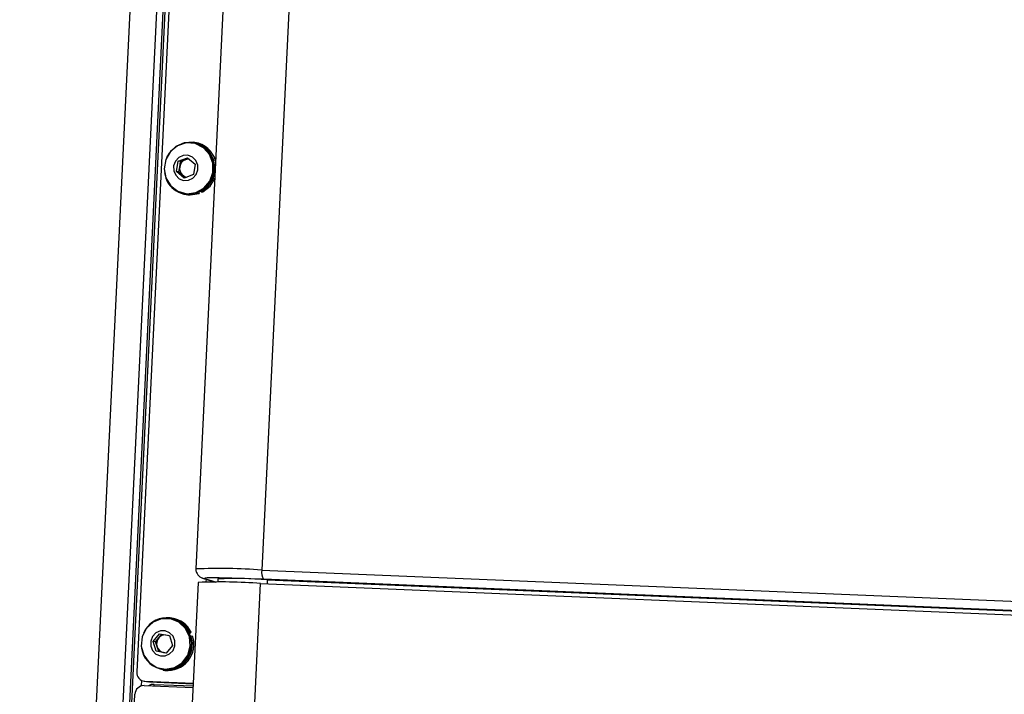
# Model space of a CAD drawing. Header units: millimetres. Extents: x 9 to 583, y 10 to 410.
# Tile 32 of 107: x 216 to 238, y 118 to 133. Entities that reach past the tile are written whole.
import ezdxf

# ---------------------------------------------------------------- set-up
doc = ezdxf.new("R2010")
doc.units = ezdxf.units.MM

msp = doc.modelspace()

# ---------------------------------------------------------------- linework, layer by layer
at = {"color": 7, "linetype": 'Continuous', "lineweight": 25}
for p, q in [((218.6661, 137.954), (215.9666, 82.0253)), ((216.7642, 82.0277), (219.4628, 137.9392)), ((219.5374, 137.9361), (218.5852, 118.2092)), ((220.67, 136.2898), (219.9085, 120.5127)), ((222.1415, 136.2649), (221.38, 120.4878)), ((219.8443, 130.0345), (219.8243, 130.0372)), ((219.8838, 130.0493), (219.847, 130.0543)), ((219.5102, 129.6283), (219.7196, 129.7091)), ((219.7196, 129.7091), (219.8901, 129.5623)), ((219.4712, 129.4007), (219.5102, 129.6283)), ((219.5649, 129.6209), (219.5102, 129.6283)), ((219.526, 129.3933), (219.5454, 129.5071)), ((219.5454, 129.5071), (219.5649, 129.6209)), ((219.5649, 129.6209), (219.6696, 129.6613)), ((219.6696, 129.6613), (219.7425, 129.6894)), ((219.8901, 129.5623), (219.8512, 129.3347)), ((219.6418, 129.2539), (219.4712, 129.4007)), ((219.526, 129.3933), (219.4712, 129.4007)), ((219.6112, 129.3199), (219.526, 129.3933)), ((219.6736, 129.2662), (219.6112, 129.3199)), ((219.8512, 129.3347), (219.6418, 129.2539)), ((219.6707, 128.9076), (219.6907, 128.9049)), ((219.688, 128.8851), (219.7248, 128.8801)), ((219.9405, 128.9308), (219.9466, 128.9119)), ((219.9466, 128.9119), (219.9834, 128.9069)), ((219.9719, 128.943), (219.9834, 128.9069)), ((220.0201, 128.9663), (220.0289, 128.9486)), ((220.0289, 128.9486), (220.0658, 128.9436)), ((221.38, 120.4878), (281.2729, 117.9903)), ((220.057, 120.3075), (220.3407, 120.2201)), ((220.1336, 120.2839), (220.1306, 120.2219)), ((220.238, 120.2518), (220.2365, 120.2215)), ((220.3983, 120.2888), (220.3949, 120.2192)), ((281.3159, 117.7835), (221.423, 120.2809)), ((221.5019, 120.2702), (281.3948, 117.7727)), ((219.9569, 120.2113), (218.9737, 99.8408)), ((221.3548, 120.1877), (281.2903, 117.6884)), ((219.331, 119.3999), (219.311, 119.4027)), ((219.3608, 119.395), (219.331, 119.3999)), ((219.3705, 119.4147), (219.3337, 119.4198)), ((218.9488, 118.8895), (219.0955, 119.0647)), ((219.0035, 118.882), (219.0769, 118.9696)), ((219.0769, 118.9696), (219.1479, 119.0545)), ((219.0955, 119.0647), (219.3141, 119.0221)), ((219.3141, 119.0221), (219.386, 118.8044)), ((219.7475, 119.0918), (219.7648, 119.1008)), ((219.7564, 119.0723), (219.8017, 119.0958)), ((219.7648, 119.1008), (219.8017, 119.0958)), ((219.7795, 119.0091), (219.7979, 119.0152)), ((219.7979, 119.0152), (219.8347, 119.0102)), ((219.0207, 118.6718), (218.9488, 118.8895)), ((219.0035, 118.882), (218.9488, 118.8895)), ((219.0395, 118.7732), (219.0035, 118.882)), ((219.0754, 118.6643), (219.0395, 118.7732)), ((219.386, 118.8044), (219.2393, 118.6292)), ((219.2393, 118.6292), (219.0207, 118.6718)), ((219.0754, 118.6643), (219.0207, 118.6718)), ((219.1847, 118.643), (219.0754, 118.6643)), ((219.2416, 118.632), (219.1847, 118.643)), ((219.1574, 118.2731), (219.1774, 118.2703)), ((219.1747, 118.2505), (219.2115, 118.2455)), ((218.6914, 118.0216), (218.6854, 117.8958)), ((218.7477, 117.9037), (219.8433, 117.8581)), ((218.751, 118.003), (218.8562, 117.9887)), ((218.7683, 118.0014), (219.848, 117.9564)), ((218.7683, 118.0014), (218.8735, 117.9871)), ((218.8735, 117.9871), (218.8562, 117.9887)), ((218.8735, 117.9871), (219.8476, 117.9465)), ((217.7983, 102.2345), (218.5453, 117.7121))]:
    msp.add_line(p, q, dxfattribs=at)
at = {"color": 8, "linetype": 'Continuous', "lineweight": 25}
for p, q in [((216.5711, 82.0357), (219.2697, 137.9468)), ((219.4057, 137.9416), (216.7071, 82.0301)), ((216.7606, 82.0278), (219.4593, 137.9394)), ((220.1062, 120.2989), (220.3633, 120.2198)), ((221.5019, 120.2702), (221.4977, 120.1817)), ((220.4067, 100.5447), (221.3548, 120.1877)), ((218.9777, 117.9318), (219.8451, 117.8956))]:
    msp.add_line(p, q, dxfattribs=at)
at = {"color": 7, "linetype": 'Continuous', "lineweight": 25, "flags": 128}
for points in [[(220.289, 129.3784), (220.2871, 129.5877), (220.2124, 129.7814), (220.0748, 129.9334), (219.8931, 130.0232), (219.6917, 130.0385), (219.4979, 129.9774), (219.3377, 129.8481), (219.2329, 129.6681), (219.1976, 129.4616), (219.2366, 129.2566), (219.3445, 129.0808), (219.5069, 128.9578), (219.7018, 128.9043), (219.9029, 128.9276), (220.0829, 129.0244), (220.2177, 129.1818), (220.289, 129.3784)], [(220.0289, 128.9486), (220.1904, 129.0794), (220.2976, 129.2603), (220.3367, 129.4681), (220.3026, 129.6761), (220.1998, 129.8576), (220.0415, 129.9893), (219.848, 130.0542), (219.6441, 130.044), (219.4561, 129.9601), (219.3081, 129.8132), (219.251, 129.7123)], [(219.9514, 129.4345), (219.9492, 129.5456), (219.9061, 129.6469), (219.8287, 129.7231), (219.7287, 129.7624), (219.6215, 129.759), (219.5232, 129.7134), (219.4489, 129.6325), (219.4099, 129.5285), (219.4122, 129.4175), (219.4553, 129.3161), (219.5327, 129.24), (219.6327, 129.2006), (219.7399, 129.204), (219.8382, 129.2496), (219.9124, 129.3306), (219.9514, 129.4345)], [(220.0658, 128.9436), (220.2273, 129.0744), (220.3299, 129.2436)], [(219.7248, 128.8801), (219.7814, 128.8754), (219.9834, 128.9069)], [(220.057, 120.3075), (220.0676, 120.3045), (220.1062, 120.2989)], [(219.3408, 119.3977), (219.1387, 119.3978), (218.9495, 119.3223), (218.7988, 119.1814), (218.7068, 118.994), (218.6861, 118.7856), (218.7394, 118.5842), (218.8596, 118.4171), (219.0303, 118.3068), (219.2286, 118.2682), (219.4276, 118.3066), (219.6005, 118.4167), (219.7239, 118.5837), (219.7812, 118.785), (219.7647, 118.9935), (219.6764, 119.1809), (219.5285, 119.322), (219.3408, 119.3977)], [(219.2207, 119.1269), (219.1134, 119.1257), (219.0143, 119.082), (218.9386, 119.0026), (218.8976, 118.8994), (218.8978, 118.7883), (218.939, 118.6861), (219.0149, 118.6084), (219.1141, 118.567), (219.2214, 118.5682), (219.3204, 118.6119), (219.3962, 118.6913), (219.4371, 118.7945), (219.437, 118.9056), (219.3958, 119.0078), (219.3199, 119.0855), (219.2207, 119.1269)], [(219.3165, 119.0148), (219.3072, 119.0197), (219.2924, 119.0264)]]:
    msp.add_lwpolyline(points, dxfattribs=at)
at = {"color": 8, "linetype": 'Continuous', "lineweight": 25, "flags": 128}
msp.add_lwpolyline([(220.2868, 120.3134), (220.2635, 120.3133), (220.1577, 120.3113), (220.1047, 120.3065), (220.1062, 120.2989)], dxfattribs=at)
at = {"color": 7, "linetype": 'Continuous', "lineweight": 25}
for centre, radius, start, end in [((219.7608, 129.4823), 0.5585, 348.99056, 81.39927), ((219.8029, 129.4878), 0.5673, 15.68064, 81.79934), ((219.7443, 129.4718), 0.202, 169.94545, 228.78656), ((219.7436, 129.4746), 0.2008, 111.616, 170.7005), ((219.7373, 129.4866), 0.1873, 82.26257, 111.177), ((219.7642, 129.4454), 0.5638, 187.29208, 288.87137), ((219.7341, 129.4621), 0.188, 229.1794, 260.03911), ((219.7571, 129.459), 0.5581, 263.16122, 351.41292), ((221.6229, 120.4303), 0.2496, 166.69145, 216.78012), ((219.9778, 89.5789), 30.736, 87.3049, 89.42387), ((220.7895, 110.7783), 9.5186, 85.70759, 92.35553), ((220.4524, 108.1646), 12.0569, 85.70759, 92.35553), ((219.2565, 118.8578), 0.5634, 25.54802, 157.02953), ((219.2386, 118.8376), 0.5706, 263.83842, 77.63901), ((219.2918, 118.8575), 0.5628, 25.05624, 81.96153), ((219.2569, 118.8287), 0.5722, 188.99245, 19.02287), ((219.2354, 118.8377), 0.2063, 140.2234, 198.21864), ((219.2251, 118.8469), 0.1924, 89.8944, 140.39198), ((219.2756, 118.8296), 0.5876, 263.73703, 17.90792), ((219.223, 118.8319), 0.1927, 197.74311, 258.54235), ((219.2202, 118.826), 0.1863, 259.00388, 279.1825), ((218.7798, 118.1961), 0.195, 176.15402, 266.62181), ((218.7432, 117.7058), 0.198, 88.71742, 178.17756)]:
    msp.add_arc(centre, radius, start, end, dxfattribs=at)
at = {"color": 8, "linetype": 'Continuous', "lineweight": 25}
for centre, radius, start, end in [((220.43, 107.828), 12.6954, 85.70835, 92.35424), ((218.8001, 117.9383), 0.1777, 345.69073, 357.90936)]:
    msp.add_arc(centre, radius, start, end, dxfattribs=at)
msp.add_ellipse((218.9653, 117.6721), major_axis=(0.034, 0.2578), ratio=0.9641651, start_param=0.0861881, end_param=0.6309683, dxfattribs=at)
at = {"color": 7, "linetype": 'Continuous', "lineweight": 25}
msp.add_open_spline([(219.9097, 120.5165), (219.9092, 120.5147), (219.9028, 120.488), (219.9161, 120.4386), (219.9443, 120.3834), (219.9799, 120.3469), (220.0128, 120.3252), (220.0391, 120.3133), (220.0508, 120.3095), (220.057, 120.3075)], degree=3, knots=[0, 0, 0, 0, 0.0169983, 0.2462454, 0.4276436, 0.5835113, 0.7215792, 0.8526724, 1, 1, 1, 1], dxfattribs=at)

doc.saveas('drawing.dxf')
